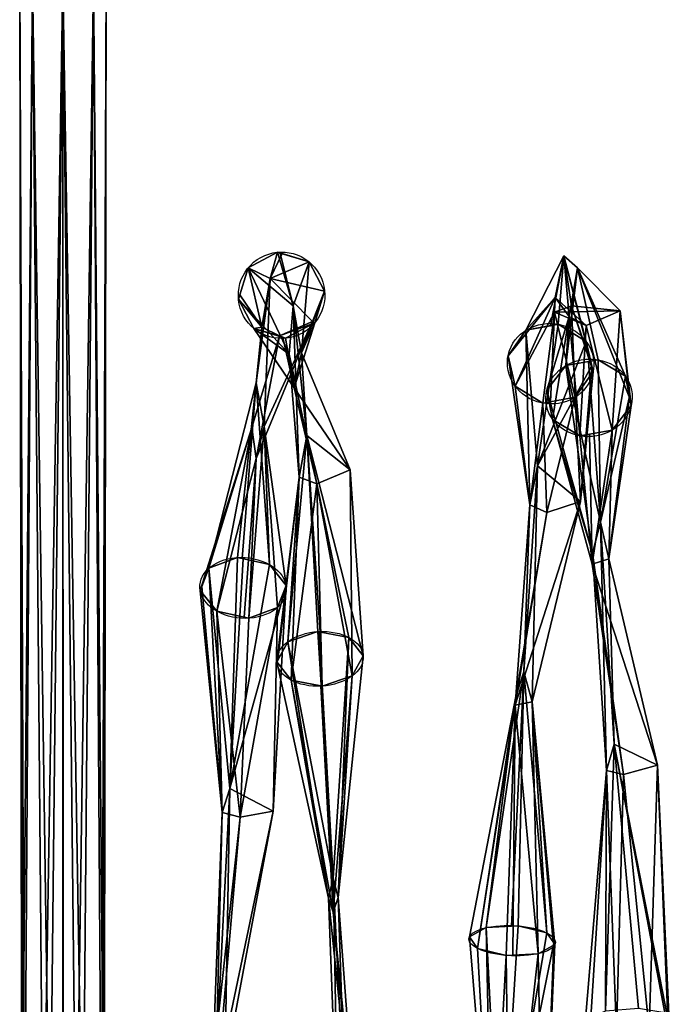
# Model space of a CAD drawing. Header units: millimetres. Extents: x -73 to 73, y -168 to 68.
# Tile 4 of 256: x -67 to -44, y -122 to -88. Entities that reach past the tile are written whole.
import ezdxf

# ---------------------------------------------------------------- set-up
doc = ezdxf.new("R2010")
doc.units = ezdxf.units.MM
doc.layers.add('100', color=7, linetype='Continuous', true_color=0xffffff)

msp = doc.modelspace()

# ---------------------------------------------------------------- linework, layer by layer
at = {"layer": '100', "color": 43, "linetype": 'Continuous', "extrusion": (-0.040639, 0.047842, 0.998028)}
msp.add_circle((106.749, 39.589, 40.436), 1.5, dxfattribs=at)
at = {"layer": '100', "color": 43, "linetype": 'Continuous', "extrusion": (-0.046089, -0.366967, 0.929091)}
msp.add_circle((-35.304, -76.297, 91.916), 1.5, dxfattribs=at)
at = {"layer": '100', "color": 43, "linetype": 'Continuous', "extrusion": (-0.040646, 0.443978, 0.895115)}
msp.add_circle((55.766, 99.079, -16.769), 1.5, dxfattribs=at)
at = {"layer": '100', "color": 43, "linetype": 'Continuous', "extrusion": (-0.046089, -0.708888, 0.703814)}
msp.add_circle((-51.661, -29.139, 127.422), 1.5, dxfattribs=at)
at = {"layer": '100', "color": 43, "linetype": 'Continuous', "extrusion": (-0.046084, 0.773404, 0.632236)}
msp.add_circle((62.529, 81.044, -71.159), 1.5, dxfattribs=at)
at = {"layer": '100', "color": 43, "linetype": 'Continuous', "extrusion": (-0.040636, -0.935981, 0.349697)}
msp.add_circle((-44.194, 29.41, 140.89), 1.5, dxfattribs=at)
at = {"layer": '100', "color": 43, "linetype": 'Continuous'}
for points in [[(-66.5, -86.305, 10), (-66.391, -128.645, 10.009), (-66.428, -128.645, 10.46)], [(-66.5, -86.305, 10), (-66.061, -86.305, 8.939), (-66.335, -128.645, 9.315)], [(-66.335, -128.645, 9.315), (-66.391, -128.645, 10.009), (-66.5, -86.305, 10)], [(-66.061, -86.305, 11.061), (-66.5, -86.305, 10), (-66.428, -128.645, 10.46)], [(-66.428, -128.645, 10.46), (-65.685, -128.645, 11.335), (-66.061, -86.305, 11.061)], [(-65.46, -128.645, 8.572), (-66.335, -128.645, 9.315), (-66.061, -86.305, 8.939)], [(-65, -86.305, 11.5), (-66.061, -86.305, 11.061), (-65.685, -128.645, 11.335)], [(-66.061, -86.305, 8.939), (-65, -86.305, 8.5), (-65.46, -128.645, 8.572)], [(-65.685, -128.645, 11.335), (-64.991, -128.645, 11.391), (-65, -86.305, 11.5)], [(-65, -86.305, 8.5), (-65.009, -128.645, 8.609), (-65.46, -128.645, 8.572)], [(-64.315, -128.645, 8.665), (-65.009, -128.645, 8.609), (-65, -86.305, 8.5)], [(-65, -86.305, 11.5), (-64.991, -128.645, 11.391), (-64.54, -128.645, 11.428)], [(-65, -86.305, 8.5), (-63.939, -86.305, 8.939), (-64.315, -128.645, 8.665)], [(-63.939, -86.305, 11.061), (-65, -86.305, 11.5), (-64.54, -128.645, 11.428)], [(-64.54, -128.645, 11.428), (-63.665, -128.645, 10.685), (-63.939, -86.305, 11.061)], [(-63.572, -128.645, 9.54), (-64.315, -128.645, 8.665), (-63.939, -86.305, 8.939)], [(-63.5, -86.305, 10), (-63.939, -86.305, 11.061), (-63.665, -128.645, 10.685)], [(-63.939, -86.305, 8.939), (-63.5, -86.305, 10), (-63.572, -128.645, 9.54)], [(-63.665, -128.645, 10.685), (-63.609, -128.645, 9.991), (-63.5, -86.305, 10)], [(-63.5, -86.305, 10), (-63.609, -128.645, 9.991), (-63.572, -128.645, 9.54)], [(-57.023, -97.656, 32.932), (-58.576, -96.333, 42.749), (-57.561, -95.796, 42.764)], [(-57.561, -95.796, 42.764), (-58.576, -96.333, 42.749), (-57.824, -96.705, 52.742)], [(-57.824, -96.705, 52.742), (-57.403, -95.845, 42.773), (-57.561, -95.796, 42.764)], [(-56.466, -96.134, 42.825), (-57.403, -95.845, 42.773), (-57.824, -96.705, 52.742)], [(-57.561, -95.796, 42.764), (-57.472, -95.824, 42.769), (-57.023, -97.656, 32.932)], [(-57.023, -97.656, 32.932), (-57.472, -95.824, 42.769), (-56.466, -96.134, 42.825)], [(-48.954, -98.505, 57.596), (-47.643, -95.922, 47.999), (-47.938, -97.365, 47.852)], [(-48.954, -98.505, 57.596), (-48.101, -98.346, 57.701), (-47.643, -95.922, 47.999)], [(-47.643, -95.922, 47.999), (-48.101, -98.346, 57.701), (-47.834, -98.296, 57.734)], [(-47.458, -98.031, 38.291), (-47.938, -97.365, 47.852), (-47.643, -95.922, 47.999)], [(-47.834, -98.296, 57.734), (-46.869, -98.889, 57.547), (-47.643, -95.922, 47.999)], [(-47.167, -96.344, 37.998), (-47.643, -95.922, 47.999), (-47.379, -97.658, 47.842)], [(-47.643, -95.922, 47.999), (-46.869, -98.889, 57.547), (-46.683, -99.687, 57.241)], [(-46.683, -99.687, 57.241), (-47.379, -97.658, 47.842), (-47.643, -95.922, 47.999)], [(-47.643, -95.922, 47.999), (-47.167, -96.344, 37.998), (-47.458, -98.031, 38.291)], [(-55.931, -97.147, 42.896), (-56.466, -96.134, 42.825), (-57.824, -96.705, 52.742)], [(-56.729, -99.289, 33.502), (-57.023, -97.656, 32.932), (-56.466, -96.134, 42.825)], [(-56.466, -96.134, 42.825), (-55.931, -97.147, 42.896), (-56.729, -99.289, 33.502)], [(-57.16, -99.334, 33.504), (-58.916, -97.429, 42.788), (-58.576, -96.333, 42.749)], [(-58.576, -96.333, 42.749), (-58.867, -97.27, 42.782), (-58.113, -98.395, 52.331)], [(-58.576, -96.333, 42.749), (-57.023, -97.656, 32.932), (-57.16, -99.334, 33.504)], [(-58.113, -98.395, 52.331), (-57.824, -96.705, 52.742), (-58.576, -96.333, 42.749)], [(-47.167, -96.344, 37.998), (-46.445, -99.529, 28.523), (-47.574, -99.73, 28.571)], [(-47.458, -98.031, 38.291), (-47.167, -96.344, 37.998), (-47.574, -99.73, 28.571)], [(-47.379, -97.658, 47.842), (-45.689, -97.827, 38.339), (-47.167, -96.344, 37.998)], [(-47.167, -96.344, 37.998), (-45.689, -97.827, 38.339), (-45.351, -100.869, 29.238)], [(-45.351, -100.869, 29.238), (-45.504, -100.101, 28.849), (-47.167, -96.344, 37.998)], [(-45.504, -100.101, 28.849), (-46.445, -99.529, 28.523), (-47.167, -96.344, 37.998)], [(-57.824, -96.705, 52.742), (-58.3, -100.33, 62.073), (-58.03, -101.843, 61.244)], [(-58.3, -100.33, 62.073), (-57.824, -96.705, 52.742), (-58.113, -98.395, 52.331)], [(-58.03, -101.843, 61.244), (-56.346, -98.2, 52.46), (-57.824, -96.705, 52.742)], [(-57.824, -96.705, 52.742), (-56.346, -98.2, 52.46), (-55.931, -97.147, 42.896)], [(-58.113, -98.395, 52.331), (-58.867, -97.27, 42.782), (-58.916, -97.429, 42.788)], [(-56.729, -99.289, 33.502), (-55.931, -97.147, 42.896), (-56.271, -98.243, 42.934)], [(-56.271, -98.243, 42.934), (-55.931, -97.147, 42.896), (-56.346, -98.2, 52.46)], [(-58.381, -98.442, 42.858), (-58.916, -97.429, 42.788), (-57.16, -99.334, 33.504)], [(-58.113, -98.395, 52.331), (-58.916, -97.429, 42.788), (-58.381, -98.442, 42.858)], [(-56.815, -103.598, 24.975), (-57.16, -99.334, 33.504), (-57.023, -97.656, 32.932)], [(-56.547, -102.159, 23.993), (-57.023, -97.656, 32.932), (-56.729, -99.289, 33.502)], [(-57.023, -97.656, 32.932), (-56.547, -102.159, 23.993), (-56.815, -103.598, 24.975)], [(-47.938, -97.365, 47.852), (-49.574, -99.393, 57.214), (-48.954, -98.505, 57.596)], [(-49.329, -100.44, 56.813), (-49.574, -99.393, 57.214), (-47.938, -97.365, 47.852)], [(-49.329, -100.44, 56.813), (-47.938, -97.365, 47.852), (-47.962, -97.874, 47.788)], [(-46.87, -98.34, 38.377), (-47.962, -97.874, 47.788), (-47.938, -97.365, 47.852)], [(-45.689, -97.827, 38.339), (-47.379, -97.658, 47.842), (-47.962, -97.874, 47.788)], [(-47.962, -97.874, 47.788), (-47.379, -97.658, 47.842), (-47.244, -100.825, 56.764)], [(-47.938, -97.365, 47.852), (-47.458, -98.031, 38.291), (-46.87, -98.34, 38.377)], [(-47.379, -97.658, 47.842), (-46.624, -99.937, 57.146), (-47.244, -100.825, 56.764)], [(-47.379, -97.658, 47.842), (-46.683, -99.687, 57.241), (-46.624, -99.937, 57.146)], [(-47.962, -97.874, 47.788), (-48.364, -101.033, 56.626), (-49.329, -100.44, 56.813)], [(-47.962, -97.874, 47.788), (-48.097, -100.984, 56.659), (-48.364, -101.033, 56.626)], [(-47.244, -100.825, 56.764), (-48.097, -100.984, 56.659), (-47.962, -97.874, 47.788)], [(-47.962, -97.874, 47.788), (-46.87, -98.34, 38.377), (-45.689, -97.827, 38.339)], [(-45.96, -101.965, 29.753), (-45.689, -97.827, 38.339), (-46.87, -98.34, 38.377)], [(-45.96, -101.965, 29.753), (-45.303, -101.11, 29.359), (-45.689, -97.827, 38.339)], [(-45.303, -101.11, 29.359), (-45.351, -100.869, 29.238), (-45.689, -97.827, 38.339)], [(-56.346, -98.2, 52.46), (-58.03, -101.843, 61.244), (-58.3, -102.948, 60.608)], [(-58.3, -102.948, 60.608), (-57.498, -98.699, 52.288), (-56.346, -98.2, 52.46)], [(-56.271, -98.243, 42.934), (-56.346, -98.2, 52.46), (-57.498, -98.699, 52.288)], [(-57.498, -98.699, 52.288), (-57.286, -98.78, 42.919), (-56.271, -98.243, 42.934)], [(-56.271, -98.243, 42.934), (-57.286, -98.78, 42.919), (-56.983, -100.496, 33.898)], [(-56.983, -100.496, 33.898), (-56.729, -99.289, 33.502), (-56.271, -98.243, 42.934)], [(-48.555, -103.207, 66.44), (-47.834, -98.296, 57.734), (-48.954, -98.505, 57.596)], [(-46.869, -98.889, 57.547), (-47.834, -98.296, 57.734), (-48.555, -103.207, 66.44)], [(-47.458, -98.031, 38.291), (-48.231, -100.585, 28.966), (-48.03, -101.594, 29.475)], [(-47.574, -99.73, 28.571), (-48.231, -100.585, 28.966), (-47.458, -98.031, 38.291)], [(-47.458, -98.031, 38.291), (-48.03, -101.594, 29.475), (-47.089, -102.166, 29.802)], [(-47.089, -102.166, 29.802), (-46.87, -98.34, 38.377), (-47.458, -98.031, 38.291)], [(-46.87, -98.34, 38.377), (-47.089, -102.166, 29.802), (-45.96, -101.965, 29.753)], [(-58.113, -98.395, 52.331), (-58.459, -101.881, 61.206), (-58.3, -100.33, 62.073)], [(-58.459, -101.881, 61.206), (-58.113, -98.395, 52.331), (-57.498, -98.699, 52.288)], [(-57.498, -98.699, 52.288), (-58.3, -102.948, 60.608), (-58.459, -101.881, 61.206)], [(-57.498, -98.699, 52.288), (-58.113, -98.395, 52.331), (-58.381, -98.442, 42.858)], [(-58.381, -98.442, 42.858), (-57.16, -99.334, 33.504), (-56.983, -100.496, 33.898)], [(-56.983, -100.496, 33.898), (-57.375, -98.752, 42.914), (-58.381, -98.442, 42.858)], [(-58.381, -98.442, 42.858), (-57.286, -98.78, 42.919), (-57.498, -98.699, 52.288)], [(-48.954, -98.505, 57.596), (-49.574, -99.393, 57.214), (-48.824, -104.561, 65.38)], [(-48.824, -104.561, 65.38), (-48.555, -103.207, 66.44), (-48.954, -98.505, 57.596)], [(-57.286, -98.78, 42.919), (-57.375, -98.752, 42.914), (-56.983, -100.496, 33.898)], [(-46.674, -99.722, 57.228), (-46.869, -98.889, 57.547), (-48.555, -103.207, 66.44)], [(-56.201, -103.827, 25.169), (-56.983, -100.496, 33.898), (-57.16, -99.334, 33.504)], [(-57.16, -99.334, 33.504), (-56.815, -103.598, 24.975), (-56.201, -103.827, 25.169)], [(-55.049, -103.351, 24.906), (-56.729, -99.289, 33.502), (-56.983, -100.496, 33.898)], [(-56.729, -99.289, 33.502), (-55.049, -103.351, 24.906), (-56.547, -102.159, 23.993)], [(-48.824, -104.561, 65.38), (-49.574, -99.393, 57.214), (-49.329, -100.44, 56.813)], [(-48.555, -103.207, 66.44), (-47.057, -104.44, 65.583), (-46.674, -99.722, 57.228)], [(-46.641, -106.231, 21.205), (-48.231, -100.585, 28.966), (-47.574, -99.73, 28.571)], [(-47.574, -99.73, 28.571), (-46.788, -99.59, 28.538), (-46.366, -105.157, 20.232)], [(-47.574, -99.73, 28.571), (-46.366, -105.157, 20.232), (-46.641, -106.231, 21.205)], [(-46.624, -99.937, 57.146), (-46.674, -99.722, 57.228), (-47.057, -104.44, 65.583)], [(-46.366, -105.157, 20.232), (-46.788, -99.59, 28.538), (-46.445, -99.529, 28.523)], [(-46.445, -99.529, 28.523), (-45.504, -100.101, 28.849), (-46.366, -105.157, 20.232)], [(-47.244, -100.825, 56.764), (-46.624, -99.937, 57.146), (-47.057, -104.44, 65.583)], [(-58.3, -100.33, 62.073), (-59.944, -106.759, 69.591), (-58.951, -106.387, 70.031)], [(-59.944, -106.759, 69.591), (-58.3, -100.33, 62.073), (-58.459, -101.881, 61.206)], [(-58.951, -106.387, 70.031), (-58.79, -106.423, 70.005), (-58.3, -100.33, 62.073)], [(-58.3, -100.33, 62.073), (-58.79, -106.423, 70.005), (-57.843, -106.633, 69.855)], [(-58.03, -101.843, 61.244), (-58.3, -100.33, 62.073), (-57.843, -106.633, 69.855)], [(-46.366, -105.157, 20.232), (-45.504, -100.101, 28.849), (-45.364, -100.803, 29.204)], [(-56.983, -100.496, 33.898), (-56.201, -103.827, 25.169), (-55.049, -103.351, 24.906)], [(-48.824, -104.561, 65.38), (-49.329, -100.44, 56.813), (-48.364, -101.033, 56.626)], [(-48.03, -101.594, 29.475), (-48.231, -100.585, 28.966), (-46.641, -106.231, 21.205)], [(-48.364, -101.033, 56.626), (-48.229, -104.825, 65.215), (-48.824, -104.561, 65.38)], [(-48.229, -104.825, 65.215), (-48.364, -101.033, 56.626), (-47.244, -100.825, 56.764)], [(-47.244, -100.825, 56.764), (-47.057, -104.44, 65.583), (-48.229, -104.825, 65.215)], [(-45.364, -100.803, 29.204), (-46.081, -106.433, 21.414), (-46.366, -105.157, 20.232)], [(-46.081, -106.433, 21.414), (-45.364, -100.803, 29.204), (-45.303, -101.11, 29.359)], [(-46.081, -106.433, 21.414), (-45.303, -101.11, 29.359), (-45.96, -101.965, 29.753)], [(-48.03, -101.594, 29.475), (-46.641, -106.231, 21.205), (-46.66, -106.622, 21.544)], [(-46.66, -106.622, 21.544), (-47.089, -102.166, 29.802), (-48.03, -101.594, 29.475)], [(-58.459, -101.881, 61.206), (-60.241, -107.53, 68.795), (-59.944, -106.759, 69.591)], [(-59.668, -108.25, 68.108), (-60.241, -107.53, 68.795), (-58.459, -101.881, 61.206)], [(-59.668, -108.25, 68.108), (-58.459, -101.881, 61.206), (-58.3, -102.948, 60.608)], [(-58.3, -102.948, 60.608), (-58.03, -101.843, 61.244), (-58.561, -108.496, 67.932)], [(-57.567, -108.124, 68.372), (-58.561, -108.496, 67.932), (-58.03, -101.843, 61.244)], [(-57.843, -106.633, 69.855), (-57.27, -107.353, 69.168), (-58.03, -101.843, 61.244)], [(-58.03, -101.843, 61.244), (-57.27, -107.353, 69.168), (-57.567, -108.124, 68.372)], [(-46.66, -106.622, 21.544), (-46.746, -102.105, 29.787), (-47.089, -102.166, 29.802)], [(-45.96, -101.965, 29.753), (-46.746, -102.105, 29.787), (-46.66, -106.622, 21.544)], [(-46.66, -106.622, 21.544), (-46.081, -106.433, 21.414), (-45.96, -101.965, 29.753)], [(-56.171, -108.957, 16.639), (-57.206, -109.307, 16.992), (-56.547, -102.159, 23.993)], [(-56.815, -103.598, 24.975), (-56.547, -102.159, 23.993), (-57.206, -109.307, 16.992)], [(-56.547, -102.159, 23.993), (-56.083, -108.973, 16.666), (-56.171, -108.957, 16.639)], [(-56.547, -102.159, 23.993), (-55.049, -103.351, 24.906), (-54.595, -109.798, 17.783)], [(-54.595, -109.798, 17.783), (-55.09, -109.16, 16.967), (-56.547, -102.159, 23.993)], [(-55.09, -109.16, 16.967), (-56.083, -108.973, 16.666), (-56.547, -102.159, 23.993)], [(-58.3, -102.948, 60.608), (-58.721, -108.46, 67.958), (-59.668, -108.25, 68.108)], [(-58.561, -108.496, 67.932), (-58.721, -108.46, 67.958), (-58.3, -102.948, 60.608)], [(-54.977, -110.497, 18.61), (-55.049, -103.351, 24.906), (-56.201, -103.827, 25.169)], [(-54.977, -110.497, 18.61), (-54.595, -109.798, 17.783), (-55.049, -103.351, 24.906)], [(-48.555, -103.207, 66.44), (-49.031, -110.351, 73.452), (-48.743, -111.395, 72.062)], [(-49.031, -110.351, 73.452), (-48.555, -103.207, 66.44), (-48.824, -104.561, 65.38)], [(-48.743, -111.395, 72.062), (-47.057, -104.44, 65.583), (-48.555, -103.207, 66.44)], [(-56.815, -103.598, 24.975), (-57.588, -110.006, 17.819), (-57.093, -110.644, 18.636)], [(-56.815, -103.598, 24.975), (-57.557, -109.949, 17.752), (-57.588, -110.006, 17.819)], [(-57.206, -109.307, 16.992), (-57.557, -109.949, 17.752), (-56.815, -103.598, 24.975)], [(-56.201, -103.827, 25.169), (-56.815, -103.598, 24.975), (-57.093, -110.644, 18.636)], [(-57.093, -110.644, 18.636), (-56.012, -110.847, 18.963), (-56.201, -103.827, 25.169)], [(-56.201, -103.827, 25.169), (-56.012, -110.847, 18.963), (-54.977, -110.497, 18.61)], [(-47.057, -104.44, 65.583), (-48.743, -111.395, 72.062), (-49.323, -111.506, 71.859)], [(-49.323, -111.506, 71.859), (-48.229, -104.825, 65.215), (-47.057, -104.44, 65.583)], [(-48.229, -104.825, 65.215), (-49.323, -111.506, 71.859), (-49.307, -111.213, 72.277)], [(-48.824, -104.561, 65.38), (-49.307, -111.213, 72.277), (-49.031, -110.351, 73.452)], [(-49.307, -111.213, 72.277), (-48.824, -104.561, 65.38), (-48.229, -104.825, 65.215)], [(-46.157, -113.777, 15.296), (-46.641, -106.231, 21.205), (-46.366, -105.157, 20.232)], [(-45.891, -112.867, 13.849), (-46.366, -105.157, 20.232), (-46.081, -106.433, 21.414)], [(-46.366, -105.157, 20.232), (-45.891, -112.867, 13.849), (-46.157, -113.777, 15.296)], [(-58.951, -106.387, 70.031), (-59.944, -106.759, 69.591), (-59.212, -114.401, 76.043)], [(-59.212, -114.401, 76.043), (-58.754, -106.431, 69.999), (-58.951, -106.387, 70.031)], [(-57.843, -106.633, 69.855), (-58.754, -106.431, 69.999), (-59.212, -114.401, 76.043)], [(-45.569, -113.916, 15.579), (-46.66, -106.622, 21.544), (-46.641, -106.231, 21.205)], [(-44.392, -113.592, 15.164), (-46.081, -106.433, 21.414), (-46.66, -106.622, 21.544)], [(-46.641, -106.231, 21.205), (-46.157, -113.777, 15.296), (-45.569, -113.916, 15.579)], [(-46.081, -106.433, 21.414), (-44.392, -113.592, 15.164), (-45.891, -112.867, 13.849)], [(-59.944, -106.759, 69.591), (-60.188, -107.393, 68.936), (-59.477, -115.23, 74.51)], [(-59.477, -115.23, 74.51), (-59.212, -114.401, 76.043), (-59.944, -106.759, 69.591)], [(-57.27, -107.353, 69.168), (-57.843, -106.633, 69.855), (-59.212, -114.401, 76.043)], [(-46.66, -106.622, 21.544), (-45.569, -113.916, 15.579), (-44.392, -113.592, 15.164)], [(-59.477, -115.23, 74.51), (-60.188, -107.393, 68.936), (-60.241, -107.53, 68.795)], [(-59.477, -115.23, 74.51), (-60.241, -107.53, 68.795), (-59.668, -108.25, 68.108)], [(-59.212, -114.401, 76.043), (-57.713, -115.187, 74.764), (-57.27, -107.353, 69.168)], [(-57.567, -108.124, 68.372), (-57.27, -107.353, 69.168), (-57.713, -115.187, 74.764)], [(-59.668, -108.25, 68.108), (-58.561, -108.496, 67.932), (-58.855, -115.399, 74.265)], [(-58.855, -115.399, 74.265), (-59.477, -115.23, 74.51), (-59.668, -108.25, 68.108)], [(-57.567, -108.124, 68.372), (-57.713, -115.187, 74.764), (-58.855, -115.399, 74.265)], [(-58.855, -115.399, 74.265), (-58.561, -108.496, 67.932), (-57.567, -108.124, 68.372)], [(-55.636, -117.507, 11.443), (-57.206, -109.307, 16.992), (-56.171, -108.957, 16.639)], [(-56.171, -108.957, 16.639), (-56.119, -108.967, 16.655), (-55.636, -117.507, 11.443)], [(-55.636, -117.507, 11.443), (-56.119, -108.967, 16.655), (-55.09, -109.16, 16.967)], [(-55.465, -118.18, 13.042), (-55.636, -117.507, 11.443), (-55.09, -109.16, 16.967)], [(-55.09, -109.16, 16.967), (-54.595, -109.798, 17.783), (-55.465, -118.18, 13.042)], [(-55.796, -118.204, 13.067), (-57.588, -110.006, 17.819), (-57.206, -109.307, 16.992)], [(-57.206, -109.307, 16.992), (-55.636, -117.507, 11.443), (-55.796, -118.204, 13.067)], [(-55.465, -118.18, 13.042), (-54.595, -109.798, 17.783), (-54.977, -110.497, 18.61)], [(-57.093, -110.644, 18.636), (-57.588, -110.006, 17.819), (-55.796, -118.204, 13.067)], [(-57.093, -110.644, 18.636), (-55.796, -118.204, 13.067), (-55.636, -118.694, 14.198)], [(-55.636, -118.694, 14.198), (-56.064, -110.837, 18.947), (-57.093, -110.644, 18.636)], [(-54.977, -110.497, 18.61), (-56.012, -110.847, 18.963), (-55.636, -118.694, 14.198)], [(-55.636, -118.694, 14.198), (-55.465, -118.18, 13.042), (-54.977, -110.497, 18.61)], [(-50.333, -119.225, 77.931), (-49.031, -110.351, 73.452), (-49.307, -111.213, 72.277)], [(-50.333, -119.225, 77.931), (-49.45, -119.178, 78.158), (-49.031, -110.351, 73.452)], [(-49.031, -110.351, 73.452), (-49.45, -119.178, 78.158), (-49.223, -119.166, 78.217)], [(-49.223, -119.166, 78.217), (-48.234, -119.408, 77.685), (-49.031, -110.351, 73.452)], [(-48.743, -111.395, 72.062), (-49.031, -110.351, 73.452), (-48.234, -119.408, 77.685)], [(-56.012, -110.847, 18.963), (-56.064, -110.837, 18.947), (-55.636, -118.694, 14.198)], [(-49.307, -111.213, 72.277), (-50.915, -119.549, 76.996), (-50.333, -119.225, 77.931)], [(-50.628, -119.949, 75.959), (-50.915, -119.549, 76.996), (-49.307, -111.213, 72.277)], [(-50.628, -119.949, 75.959), (-49.307, -111.213, 72.277), (-49.323, -111.506, 71.859)], [(-49.323, -111.506, 71.859), (-49.639, -120.19, 75.428), (-50.628, -119.949, 75.959)], [(-49.323, -111.506, 71.859), (-49.412, -120.178, 75.486), (-49.639, -120.19, 75.428)], [(-48.529, -120.132, 75.713), (-49.412, -120.178, 75.486), (-49.323, -111.506, 71.859)], [(-49.323, -111.506, 71.859), (-48.743, -111.395, 72.062), (-48.529, -120.132, 75.713)], [(-48.234, -119.408, 77.685), (-48.006, -119.726, 76.861), (-48.743, -111.395, 72.062)], [(-48.743, -111.395, 72.062), (-47.947, -119.808, 76.648), (-48.529, -120.132, 75.713)], [(-48.743, -111.395, 72.062), (-48.006, -119.726, 76.861), (-47.947, -119.808, 76.648)], [(-45.891, -112.867, 13.849), (-45.057, -122.034, 9.888), (-46.193, -122.127, 10.026)], [(-46.157, -113.777, 15.296), (-45.891, -112.867, 13.849), (-46.193, -122.127, 10.026)], [(-45.891, -112.867, 13.849), (-44.392, -113.592, 15.164), (-44.033, -122.388, 11.331)], [(-44.033, -122.388, 11.331), (-44.142, -122.18, 10.567), (-45.891, -112.867, 13.849)], [(-44.142, -122.18, 10.567), (-45.057, -122.034, 9.888), (-45.891, -112.867, 13.849)], [(-44.677, -122.756, 12.537), (-44.392, -113.592, 15.164), (-45.569, -113.916, 15.579)], [(-44.677, -122.756, 12.537), (-43.985, -122.479, 11.664), (-44.392, -113.592, 15.164)], [(-43.985, -122.479, 11.664), (-44.033, -122.388, 11.331), (-44.392, -113.592, 15.164)], [(-46.157, -113.777, 15.296), (-46.885, -122.404, 10.899), (-46.727, -122.703, 11.996)], [(-46.193, -122.127, 10.026), (-46.885, -122.404, 10.899), (-46.157, -113.777, 15.296)], [(-46.157, -113.777, 15.296), (-46.727, -122.703, 11.996), (-45.813, -122.849, 12.674)], [(-45.813, -122.849, 12.674), (-45.569, -113.916, 15.579), (-46.157, -113.777, 15.296)], [(-45.569, -113.916, 15.579), (-45.813, -122.849, 12.674), (-44.677, -122.756, 12.537)], [(-59.212, -114.401, 76.043), (-59.687, -123.758, 79.601), (-59.395, -124.155, 77.929)], [(-59.687, -123.758, 79.601), (-59.212, -114.401, 76.043), (-59.477, -115.23, 74.51)], [(-59.395, -124.155, 77.929), (-57.713, -115.187, 74.764), (-59.212, -114.401, 76.043)], [(-59.477, -115.23, 74.51), (-59.822, -124.155, 77.863), (-59.687, -123.758, 79.601)], [(-59.822, -124.155, 77.863), (-59.477, -115.23, 74.51), (-58.855, -115.399, 74.265)], [(-58.855, -115.399, 74.265), (-59.647, -124.425, 76.677), (-59.822, -124.155, 77.863)], [(-57.713, -115.187, 74.764), (-59.395, -124.155, 77.929), (-59.647, -124.425, 76.677)], [(-59.647, -124.425, 76.677), (-58.855, -115.399, 74.265), (-57.713, -115.187, 74.764)], [(-55.452, -127.396, 10.524), (-55.796, -118.204, 13.067), (-55.636, -117.507, 11.443)], [(-55.16, -127.161, 8.801), (-55.636, -117.507, 11.443), (-55.465, -118.18, 13.042)], [(-55.636, -117.507, 11.443), (-55.16, -127.161, 8.801), (-55.452, -127.396, 10.524)], [(-54.844, -127.407, 10.831), (-55.636, -118.694, 14.198), (-55.796, -118.204, 13.067)], [(-55.796, -118.204, 13.067), (-55.452, -127.396, 10.524), (-54.844, -127.407, 10.831)], [(-54.783, -127.335, 10.288), (-55.465, -118.18, 13.042), (-55.636, -118.694, 14.198)], [(-55.465, -118.18, 13.042), (-54.783, -127.335, 10.288), (-55.16, -127.161, 8.801)], [(-55.636, -118.694, 14.198), (-54.844, -127.407, 10.831), (-54.783, -127.335, 10.288)], [(-49.832, -128.93, 80.393), (-49.223, -119.166, 78.217), (-50.333, -119.225, 77.931)], [(-48.234, -119.408, 77.685), (-49.223, -119.166, 78.217), (-49.832, -128.93, 80.393)], [(-50.333, -119.225, 77.931), (-50.915, -119.549, 76.996), (-50.124, -129.049, 78.674)], [(-50.124, -129.049, 78.674), (-49.832, -128.93, 80.393), (-50.333, -119.225, 77.931)], [(-47.987, -119.752, 76.794), (-48.234, -119.408, 77.685), (-49.832, -128.93, 80.393)], [(-50.124, -129.049, 78.674), (-50.915, -119.549, 76.996), (-50.628, -119.949, 75.959)], [(-49.832, -128.93, 80.393), (-48.353, -129.117, 78.883), (-47.987, -119.752, 76.794)], [(-48.529, -120.132, 75.713), (-47.947, -119.808, 76.648), (-48.353, -129.117, 78.883)], [(-47.947, -119.808, 76.648), (-47.987, -119.752, 76.794), (-48.353, -129.117, 78.883)], [(-50.124, -129.049, 78.674), (-50.628, -119.949, 75.959), (-49.639, -120.19, 75.428)], [(-49.639, -120.19, 75.428), (-49.529, -129.102, 78.363), (-50.124, -129.049, 78.674)], [(-49.529, -129.102, 78.363), (-49.639, -120.19, 75.428), (-48.529, -120.132, 75.713)], [(-48.529, -120.132, 75.713), (-48.353, -129.117, 78.883), (-49.529, -129.102, 78.363)]]:
    msp.add_3dface(points, dxfattribs=at)

doc.saveas('drawing.dxf')
